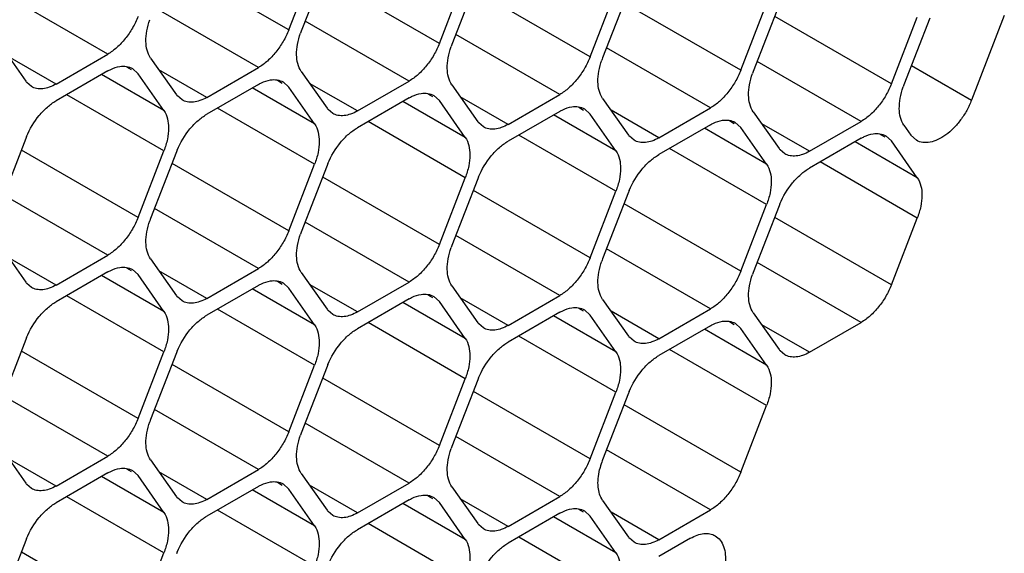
# Model space of a CAD drawing. Header units: inches. Extents: x 0 to 34, y 0 to 22.
# Tile 74 of 124: x 7.83 to 8.129, y 15.329 to 15.491. Entities that reach past the tile are written whole.
import ezdxf

# ---------------------------------------------------------------- set-up
doc = ezdxf.new("R2010")
doc.units = ezdxf.units.IN
doc.header["$LTSCALE"] = 1.87
doc.header["$MEASUREMENT"] = 0
doc.layers.get('0').update_dxf_attribs({"linetype": 'CONTINUOUS'})

msp = doc.modelspace()

# ---------------------------------------------------------------- linework, layer by layer
at = {"color": 7, "linetype": 'CONTINUOUS'}
for p, q in [((7.9119547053, 15.4873952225), (7.8765993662, 15.5078089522)), ((7.9119547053, 15.4873952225), (7.9197963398, 15.5076056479)), ((7.9236176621, 15.5072645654), (7.9157760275, 15.48705414)), ((7.9576721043, 15.4833145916), (7.9223167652, 15.5037283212)), ((7.9576721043, 15.4833145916), (7.9655137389, 15.503525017)), ((7.9693350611, 15.5031839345), (7.9614934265, 15.4829735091)), ((8.0033895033, 15.4792339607), (7.9680341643, 15.4996476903)), ((8.0033895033, 15.4792339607), (8.0112311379, 15.4994443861)), ((8.0150524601, 15.4991033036), (8.0072108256, 15.4788928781)), ((7.8570517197, 15.4800486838), (7.8255203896, 15.4982544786)), ((7.9027691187, 15.4759680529), (7.8712377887, 15.4941738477)), ((8.0491069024, 15.4751533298), (8.0137515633, 15.4955670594)), ((8.0491069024, 15.4751533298), (8.0569485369, 15.4953637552)), ((8.0607698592, 15.4950226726), (8.0529282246, 15.4748122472)), ((7.9484865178, 15.471887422), (7.9169551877, 15.4900932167)), ((8.0948243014, 15.4710726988), (8.0594689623, 15.4914864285)), ((8.0948243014, 15.4710726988), (8.102665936, 15.4912831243)), ((8.1064872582, 15.4909420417), (8.0986456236, 15.4707316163)), ((8.1290812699, 15.4917404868), (8.119128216, 15.4660882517)), ((7.9942039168, 15.467806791), (7.9626725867, 15.4860125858)), ((7.8243412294, 15.4829683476), (7.832182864, 15.4718132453)), ((8.0399213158, 15.4637261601), (8.0083899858, 15.4819319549)), ((7.8413684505, 15.4709933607), (7.82687765, 15.4793601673)), ((7.8413684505, 15.4709933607), (7.8570517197, 15.4800486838)), ((7.8700586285, 15.4788877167), (7.877900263, 15.4677326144)), ((7.8642966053, 15.4752544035), (7.862796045, 15.4761208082)), ((7.8645512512, 15.4756954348), (7.8662373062, 15.4741338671)), ((7.8870858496, 15.4669127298), (7.8725950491, 15.4752795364)), ((7.8870858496, 15.4669127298), (7.9027691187, 15.4759680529)), ((8.0856387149, 15.4596455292), (8.0541073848, 15.477851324)), ((8.1009225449, 15.476599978), (8.119128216, 15.4660882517)), ((7.8570517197, 15.4749537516), (7.8413684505, 15.4658984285)), ((7.8740789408, 15.4629787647), (7.8551953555, 15.4738819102)), ((7.8740789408, 15.4629787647), (7.8662373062, 15.4741338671)), ((7.9157760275, 15.4748070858), (7.9236176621, 15.4636519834)), ((7.8338686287, 15.4702511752), (7.8324498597, 15.4714624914)), ((7.9027691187, 15.4708731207), (7.8870858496, 15.4618177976)), ((7.9197963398, 15.4588981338), (7.9009127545, 15.4698012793)), ((7.9100140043, 15.4711737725), (7.908513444, 15.4720401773)), ((7.9102686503, 15.4716148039), (7.9119547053, 15.4700532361)), ((7.9197963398, 15.4588981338), (7.9119547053, 15.4700532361)), ((7.9328032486, 15.4628320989), (7.9183124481, 15.4711989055)), ((7.9328032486, 15.4628320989), (7.9484865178, 15.471887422)), ((7.9614934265, 15.4707264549), (7.9693350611, 15.4595713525)), ((7.8740789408, 15.4507317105), (7.8445897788, 15.4677583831)), ((7.8795860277, 15.4661705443), (7.8781672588, 15.4673818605)), ((7.9484865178, 15.4667924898), (7.9328032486, 15.4577371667)), ((7.9557314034, 15.4670931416), (7.954230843, 15.4679595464)), ((7.9559860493, 15.467534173), (7.9576721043, 15.4659726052)), ((7.9785206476, 15.458751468), (7.9640298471, 15.4671182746)), ((7.9785206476, 15.458751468), (7.9942039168, 15.467806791)), ((8.0072108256, 15.466645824), (8.0150524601, 15.4554907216)), ((7.9197963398, 15.4466510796), (7.8903071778, 15.4636777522)), ((7.9253034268, 15.4620899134), (7.9238846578, 15.4633012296)), ((7.9655137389, 15.4548175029), (7.9466301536, 15.4657206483)), ((7.9655137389, 15.4548175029), (7.9576721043, 15.4659726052)), ((8.0014488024, 15.4630125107), (7.9999482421, 15.4638789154)), ((8.0017034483, 15.463453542), (8.0033895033, 15.4618919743)), ((8.0242380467, 15.4546708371), (8.0399213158, 15.4637261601)), ((7.9942039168, 15.4627118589), (7.9785206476, 15.4536565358)), ((8.0112311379, 15.450736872), (7.9923475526, 15.4616400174)), ((8.0112311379, 15.450736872), (8.0033895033, 15.4618919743)), ((8.0242380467, 15.4546708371), (8.0097472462, 15.4630376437)), ((8.0529282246, 15.4625651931), (8.0607698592, 15.4514100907)), ((7.9655137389, 15.4425704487), (7.9360245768, 15.4595971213)), ((7.9710208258, 15.4580092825), (7.9696020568, 15.4592205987)), ((8.0399213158, 15.4586312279), (8.0242380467, 15.4495759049)), ((8.0569485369, 15.446656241), (8.0380649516, 15.4575593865)), ((8.0471662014, 15.4589318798), (8.0456656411, 15.4597982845)), ((8.0474208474, 15.4593729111), (8.0491069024, 15.4578113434)), ((8.0569485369, 15.446656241), (8.0491069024, 15.4578113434)), ((8.0699554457, 15.4505902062), (8.0554646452, 15.4589570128)), ((8.0699554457, 15.4505902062), (8.0856387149, 15.4596455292)), ((8.0986456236, 15.4584845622), (8.100757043, 15.4554809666)), ((7.832182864, 15.4544712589), (7.8243412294, 15.4342608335)), ((8.0112311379, 15.4384898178), (7.9817419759, 15.4555164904)), ((8.0167382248, 15.4539286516), (8.0153194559, 15.4551399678)), ((8.0856387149, 15.454550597), (8.0699554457, 15.445495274)), ((8.0928836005, 15.4548512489), (8.0913830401, 15.4557176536)), ((8.0931382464, 15.4552922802), (8.0948243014, 15.4537307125)), ((8.1024458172, 15.453924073), (8.100757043, 15.4554809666)), ((8.0569485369, 15.4344091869), (8.0274593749, 15.4514358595)), ((8.102665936, 15.4425756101), (8.0837823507, 15.4534787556)), ((8.102665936, 15.4425756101), (8.0948243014, 15.4537307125)), ((7.8662373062, 15.4305212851), (7.8308819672, 15.4509350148)), ((7.8662373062, 15.4305212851), (7.8740789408, 15.4507317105)), ((7.877900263, 15.450390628), (7.8700586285, 15.4301802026)), ((8.0624556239, 15.4498480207), (8.0610368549, 15.4510593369)), ((7.9119547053, 15.4264406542), (7.8765993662, 15.4468543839)), ((7.9119547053, 15.4264406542), (7.9197963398, 15.4466510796)), ((7.9236176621, 15.4463099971), (7.9157760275, 15.4260995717)), ((8.102665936, 15.430328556), (8.0731767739, 15.4473552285)), ((7.9576721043, 15.4223600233), (7.9223167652, 15.442773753)), ((7.9576721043, 15.4223600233), (7.9655137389, 15.4425704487)), ((7.9693350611, 15.4422293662), (7.9614934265, 15.4220189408)), ((7.8570517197, 15.4190941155), (7.8255203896, 15.4372999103)), ((8.0033895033, 15.4182793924), (7.9680341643, 15.4386931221)), ((8.0033895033, 15.4182793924), (8.0112311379, 15.4384898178)), ((8.0150524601, 15.4381487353), (8.0072108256, 15.4179383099)), ((8.0491069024, 15.4141987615), (8.0137515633, 15.4346124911)), ((8.0491069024, 15.4141987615), (8.0569485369, 15.4344091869)), ((8.0607698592, 15.4340681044), (8.0529282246, 15.413857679)), ((7.9027691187, 15.4150134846), (7.8712377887, 15.4332192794)), ((8.0948243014, 15.4101181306), (8.0594689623, 15.4305318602)), ((8.0948243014, 15.4101181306), (8.102665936, 15.430328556)), ((7.9484865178, 15.4109328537), (7.9169551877, 15.4291386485)), ((7.9942039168, 15.4068522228), (7.9626725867, 15.4250580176)), ((7.8243412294, 15.4220137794), (7.832182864, 15.410858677)), ((7.8413684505, 15.4100387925), (7.82687765, 15.4184055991)), ((7.8413684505, 15.4100387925), (7.8570517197, 15.4190941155)), ((8.0399213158, 15.4027715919), (8.0083899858, 15.4209773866)), ((7.8700586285, 15.4179331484), (7.877900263, 15.4067780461)), ((8.0856387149, 15.3986909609), (8.0541073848, 15.4168967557)), ((7.8570517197, 15.4139991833), (7.8413684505, 15.4049438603)), ((7.8740789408, 15.4020241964), (7.8551953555, 15.4129273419)), ((7.8642966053, 15.4142998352), (7.862796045, 15.4151662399)), ((7.8645512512, 15.4147408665), (7.8662373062, 15.4131792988)), ((7.8740789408, 15.4020241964), (7.8662373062, 15.4131792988)), ((7.8870858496, 15.4059581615), (7.8725950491, 15.4143249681)), ((7.8870858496, 15.4059581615), (7.9027691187, 15.4150134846)), ((7.9157760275, 15.4138525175), (7.9236176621, 15.4026974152)), ((7.8338686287, 15.409296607), (7.8324498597, 15.4105079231)), ((7.9027691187, 15.4099185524), (7.8870858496, 15.4008632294)), ((7.9100140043, 15.4102192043), (7.908513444, 15.411085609)), ((7.9102686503, 15.4106602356), (7.9119547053, 15.4090986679)), ((7.9328032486, 15.4018775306), (7.9183124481, 15.4102443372)), ((7.9328032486, 15.4018775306), (7.9484865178, 15.4109328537)), ((7.9614934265, 15.4097718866), (7.9693350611, 15.3986167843)), ((7.8740789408, 15.3897771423), (7.8445897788, 15.4068038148)), ((7.8795860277, 15.4052159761), (7.8781672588, 15.4064272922)), ((7.9197963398, 15.3979435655), (7.9009127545, 15.408846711)), ((7.9197963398, 15.3979435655), (7.9119547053, 15.4090986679)), ((7.9557314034, 15.4061385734), (7.954230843, 15.4070049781)), ((7.9559860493, 15.4065796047), (7.9576721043, 15.405018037)), ((7.9785206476, 15.3977968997), (7.9942039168, 15.4068522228)), ((7.9484865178, 15.4058379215), (7.9328032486, 15.3967825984)), ((7.9655137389, 15.3938629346), (7.9466301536, 15.4047660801)), ((7.9655137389, 15.3938629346), (7.9576721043, 15.405018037)), ((7.9785206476, 15.3977968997), (7.9640298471, 15.4061637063)), ((8.0072108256, 15.4056912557), (8.0150524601, 15.3945361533)), ((7.9197963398, 15.3856965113), (7.8903071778, 15.4027231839)), ((7.9253034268, 15.4011353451), (7.9238846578, 15.4023466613)), ((7.9942039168, 15.4017572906), (7.9785206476, 15.3927019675)), ((8.0112311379, 15.3897823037), (7.9923475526, 15.4006854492)), ((8.0014488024, 15.4020579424), (7.9999482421, 15.4029243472)), ((8.0017034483, 15.4024989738), (8.0033895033, 15.400937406)), ((8.0112311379, 15.3897823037), (8.0033895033, 15.400937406)), ((8.0242380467, 15.3937162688), (8.0097472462, 15.4020830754)), ((8.0242380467, 15.3937162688), (8.0399213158, 15.4027715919)), ((8.0529282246, 15.4016106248), (8.0607698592, 15.3904555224)), ((7.9655137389, 15.3816158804), (7.9360245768, 15.398642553)), ((7.9710208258, 15.3970547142), (7.9696020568, 15.3982660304)), ((8.0399213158, 15.3976766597), (8.0242380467, 15.3886213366)), ((8.0471662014, 15.3979773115), (8.0456656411, 15.3988437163)), ((8.0474208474, 15.3984183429), (8.0491069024, 15.3968567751)), ((8.0699554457, 15.3896356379), (8.0554646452, 15.3980024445)), ((8.0699554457, 15.3896356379), (8.0856387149, 15.3986909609)), ((8.0112311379, 15.3775352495), (7.9817419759, 15.3945619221)), ((8.0569485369, 15.3857016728), (8.0380649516, 15.3966048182)), ((8.0569485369, 15.3857016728), (8.0491069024, 15.3968567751)), ((7.832182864, 15.3935166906), (7.8243412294, 15.3733062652)), ((8.0167382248, 15.3929740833), (8.0153194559, 15.3941853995)), ((7.8662373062, 15.3695667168), (7.8308819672, 15.3899804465)), ((7.8662373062, 15.3695667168), (7.8740789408, 15.3897771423)), ((7.877900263, 15.3894360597), (7.8700586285, 15.3692256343)), ((8.0569485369, 15.3734546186), (8.0274593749, 15.3904812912)), ((8.0624556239, 15.3888934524), (8.0610368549, 15.3901047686)), ((7.9119547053, 15.3654860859), (7.8765993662, 15.3858998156)), ((7.9119547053, 15.3654860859), (7.9197963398, 15.3856965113)), ((7.9236176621, 15.3853554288), (7.9157760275, 15.3651450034)), ((7.9576721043, 15.361405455), (7.9223167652, 15.3818191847)), ((7.9576721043, 15.361405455), (7.9655137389, 15.3816158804)), ((7.9693350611, 15.3812747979), (7.9614934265, 15.3610643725)), ((8.0033895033, 15.3573248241), (7.9680341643, 15.3777385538)), ((8.0033895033, 15.3573248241), (8.0112311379, 15.3775352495)), ((8.0150524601, 15.377194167), (8.0072108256, 15.3569837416)), ((7.8570517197, 15.3581395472), (7.8255203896, 15.376345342)), ((8.0491069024, 15.3532441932), (8.0137515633, 15.3736579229)), ((7.9027691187, 15.3540589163), (7.8712377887, 15.3722647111)), ((8.0491069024, 15.3532441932), (8.0569485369, 15.3734546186)), ((7.9484865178, 15.3499782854), (7.9169551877, 15.3681840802)), ((7.9942039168, 15.3458976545), (7.9626725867, 15.3641034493)), ((7.8243412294, 15.3610592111), (7.832182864, 15.3499041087)), ((8.0399213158, 15.3418170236), (8.0083899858, 15.3600228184)), ((7.8413684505, 15.3490842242), (7.82687765, 15.3574510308)), ((7.8413684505, 15.3490842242), (7.8570517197, 15.3581395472)), ((7.8700586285, 15.3569785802), (7.877900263, 15.3458234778)), ((7.8570517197, 15.353044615), (7.8413684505, 15.343989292)), ((7.8642966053, 15.3533452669), (7.862796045, 15.3542116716)), ((7.8645512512, 15.3537862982), (7.8662373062, 15.3522247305)), ((7.8870858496, 15.3450035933), (7.8725950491, 15.3533703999)), ((7.8870858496, 15.3450035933), (7.9027691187, 15.3540589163)), ((7.9157760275, 15.3528979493), (7.9236176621, 15.3417428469)), ((7.8740789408, 15.3410696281), (7.8551953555, 15.3519727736)), ((7.8740789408, 15.3410696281), (7.8662373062, 15.3522247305)), ((7.9100140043, 15.349264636), (7.908513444, 15.3501310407)), ((7.9102686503, 15.3497056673), (7.9119547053, 15.3481440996)), ((7.9328032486, 15.3409229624), (7.9484865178, 15.3499782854)), ((7.8338686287, 15.3483420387), (7.8324498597, 15.3495533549)), ((7.9027691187, 15.3489639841), (7.8870858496, 15.3399086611)), ((7.9197963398, 15.3369889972), (7.9009127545, 15.3478921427)), ((7.9197963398, 15.3369889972), (7.9119547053, 15.3481440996)), ((7.9328032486, 15.3409229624), (7.9183124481, 15.349289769)), ((7.9614934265, 15.3488173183), (7.9693350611, 15.337662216)), ((7.8740789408, 15.328822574), (7.8445897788, 15.3458492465)), ((7.8795860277, 15.3442614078), (7.8781672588, 15.345472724)), ((7.9484865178, 15.3448833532), (7.9328032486, 15.3358280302)), ((7.9655137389, 15.3329083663), (7.9466301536, 15.3438115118)), ((7.9557314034, 15.3451840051), (7.954230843, 15.3460504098)), ((7.9559860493, 15.3456250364), (7.9576721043, 15.3440634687)), ((7.9655137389, 15.3329083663), (7.9576721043, 15.3440634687)), ((7.9785206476, 15.3368423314), (7.9640298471, 15.345209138)), ((7.9785206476, 15.3368423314), (7.9942039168, 15.3458976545)), ((8.0072108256, 15.3447366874), (8.0150524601, 15.3335815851)), ((7.9197963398, 15.3247419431), (7.8903071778, 15.3417686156)), ((7.9253034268, 15.3401807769), (7.9238846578, 15.341392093)), ((7.9942039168, 15.3408027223), (7.9785206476, 15.3317473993)), ((8.0014488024, 15.3411033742), (7.9999482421, 15.3419697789)), ((8.0017034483, 15.3415444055), (8.0033895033, 15.3399828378)), ((8.0242380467, 15.3327617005), (8.0097472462, 15.3411285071)), ((8.0242380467, 15.3327617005), (8.0399213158, 15.3418170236)), ((8.0112311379, 15.3288277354), (7.9923475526, 15.3397308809)), ((8.0112311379, 15.3288277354), (8.0033895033, 15.3399828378)), ((7.9655137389, 15.3206613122), (7.9360245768, 15.3376879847)), ((7.9710208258, 15.336100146), (7.9696020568, 15.3373114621)), ((7.832182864, 15.3325621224), (7.8243412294, 15.312351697)), ((8.0112311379, 15.3165806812), (7.9817419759, 15.3336073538)), ((8.0167382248, 15.332019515), (8.0153194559, 15.3332308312)), ((8.0338749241, 15.3332309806), (8.0242380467, 15.3276667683)), ((7.8662373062, 15.3086121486), (7.8308819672, 15.3290258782)), ((7.8662373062, 15.3086121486), (7.8740789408, 15.328822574))]:
    msp.add_line(p, q, dxfattribs=at)
for centre, radius, start, end in [((7.9377764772, 15.4785172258), 0.023598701, 158.7920724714, 160.4284236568), ((7.9834938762, 15.4744365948), 0.023598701, 158.7920724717, 160.4284236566), ((8.0292112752, 15.4703559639), 0.023598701, 158.7920724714, 160.4284236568), ((8.0749286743, 15.466275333), 0.023598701, 158.7920724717, 160.4284236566), ((7.8369051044, 15.4751308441), 0.0057711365, 215.0898687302, 219.4673072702), ((8.1206460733, 15.4621947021), 0.023598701, 158.792072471, 160.4284236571), ((7.8826225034, 15.4710502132), 0.0057711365, 215.0898687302, 219.4673072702), ((7.9283399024, 15.4669695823), 0.0057711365, 215.0898687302, 219.4673072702), ((7.9740573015, 15.4628889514), 0.0057711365, 215.0898687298, 219.4673072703), ((7.8547004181, 15.4457325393), 0.0241537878, 157.296894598, 158.789525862), ((8.0197747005, 15.4588083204), 0.0057711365, 215.0898687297, 219.4673072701), ((8.0654920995, 15.4547276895), 0.0057711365, 215.0898687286, 219.4673072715), ((7.9004178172, 15.4416519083), 0.0241537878, 157.296894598, 158.789525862), ((7.9461352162, 15.4375712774), 0.0241537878, 157.2968945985, 158.7895258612), ((7.9918526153, 15.4334906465), 0.0241537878, 157.2968945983, 158.7895258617), ((8.0375700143, 15.4294100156), 0.0241537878, 157.2968945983, 158.7895258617), ((8.0832874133, 15.4253293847), 0.0241537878, 157.2968945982, 158.7895258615), ((7.8920590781, 15.4216432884), 0.023598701, 158.7920724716, 160.4284236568), ((7.9377764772, 15.4175626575), 0.023598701, 158.7920724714, 160.4284236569), ((7.9834938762, 15.4134820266), 0.023598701, 158.7920724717, 160.4284236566), ((8.0292112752, 15.4094013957), 0.023598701, 158.7920724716, 160.4284236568), ((8.0749286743, 15.4053207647), 0.023598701, 158.7920724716, 160.4284236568), ((7.8369051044, 15.4141762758), 0.0057711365, 215.089868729, 219.4673072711), ((7.8826225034, 15.4100956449), 0.0057711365, 215.0898687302, 219.4673072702), ((7.9283399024, 15.406015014), 0.0057711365, 215.0898687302, 219.4673072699), ((7.9740573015, 15.4019343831), 0.0057711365, 215.0898687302, 219.4673072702), ((8.0197747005, 15.3978537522), 0.0057711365, 215.0898687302, 219.4673072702), ((7.8547004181, 15.384777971), 0.0241537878, 157.2968945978, 158.7895258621), ((7.9004178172, 15.3806973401), 0.0241537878, 157.2968945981, 158.789525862), ((8.0654920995, 15.3937731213), 0.0057711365, 215.0898687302, 219.4673072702), ((7.9461352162, 15.3766167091), 0.0241537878, 157.2968945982, 158.7895258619), ((7.9918526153, 15.3725360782), 0.0241537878, 157.2968945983, 158.7895258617), ((8.0375700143, 15.3684554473), 0.0241537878, 157.2968945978, 158.7895258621), ((7.8920590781, 15.3606887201), 0.023598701, 158.7920724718, 160.4284236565), ((7.9377764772, 15.3566080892), 0.023598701, 158.7920724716, 160.4284236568), ((7.9834938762, 15.3525274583), 0.023598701, 158.7920724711, 160.4284236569), ((8.0278707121, 15.3488914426), 0.022186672, 160.3505878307, 166.5072220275), ((8.0292112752, 15.3484468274), 0.023598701, 158.7920724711, 160.4284236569), ((7.8369051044, 15.3532217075), 0.0057711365, 215.089868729, 219.4673072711), ((7.8826225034, 15.3491410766), 0.0057711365, 215.089868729, 219.4673072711), ((7.9283399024, 15.3450604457), 0.0057711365, 215.0898687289, 219.4673072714), ((7.9740573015, 15.3409798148), 0.0057711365, 215.0898687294, 219.4673072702), ((7.8547004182, 15.3238234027), 0.0241537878, 157.2968945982, 158.7895258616), ((8.0197747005, 15.3368991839), 0.0057711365, 215.0898687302, 219.4673072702), ((7.9004178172, 15.3197427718), 0.0241537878, 157.2968945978, 158.7895258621)]:
    msp.add_arc(centre, radius, start, end, dxfattribs=at)
for points, knots in [([(7.8662373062, 15.4914758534), (7.8657680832, 15.490266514), (7.8646342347, 15.4879186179), (7.862469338, 15.4847347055), (7.8599480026, 15.4820461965), (7.8580321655, 15.4806147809), (7.8570517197, 15.4800486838)], [0, 0, 0, 0, 0.2610993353, 0.522460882, 0.7721201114, 1, 1, 1, 1]), ([(7.8700586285, 15.4788877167), (7.8690584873, 15.4803104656), (7.8684463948, 15.4832697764), (7.868834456, 15.487217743), (7.8694310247, 15.4893981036), (7.8698238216, 15.4905030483)], [0, 0, 0, 0, 0.4368183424, 0.7054520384, 1, 1, 1, 1]), ([(7.9119547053, 15.4873952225), (7.9114854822, 15.4861858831), (7.9103516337, 15.483837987), (7.908186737, 15.4806540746), (7.9056654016, 15.4779655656), (7.9037495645, 15.47653415), (7.9027691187, 15.4759680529)], [0, 0, 0, 0, 0.2610993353, 0.522460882, 0.7721201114, 1, 1, 1, 1]), ([(7.9157760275, 15.4748070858), (7.9147758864, 15.4762298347), (7.9141637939, 15.4791891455), (7.914551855, 15.4831371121), (7.9151484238, 15.4853174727), (7.9155412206, 15.4864224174)], [0, 0, 0, 0, 0.4368183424, 0.7054520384, 1, 1, 1, 1]), ([(7.9576721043, 15.4833145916), (7.9572028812, 15.4821052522), (7.9560690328, 15.479757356), (7.9539041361, 15.4765734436), (7.9513828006, 15.4738849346), (7.9494669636, 15.4724535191), (7.9484865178, 15.471887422)], [0, 0, 0, 0, 0.2610993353, 0.522460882, 0.7721201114, 1, 1, 1, 1]), ([(7.9614934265, 15.4707264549), (7.9604932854, 15.4721492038), (7.9598811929, 15.4751085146), (7.960269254, 15.4790564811), (7.9608658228, 15.4812368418), (7.9612586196, 15.4823417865)], [0, 0, 0, 0, 0.4368183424, 0.7054520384, 1, 1, 1, 1]), ([(8.0033895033, 15.4792339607), (8.0029202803, 15.4780246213), (8.0017864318, 15.4756767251), (7.9996215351, 15.4724928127), (7.9971001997, 15.4698043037), (7.9951843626, 15.4683728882), (7.9942039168, 15.467806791)], [0, 0, 0, 0, 0.2610993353, 0.522460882, 0.7721201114, 1, 1, 1, 1]), ([(8.0072108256, 15.466645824), (8.0062106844, 15.4680685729), (8.0055985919, 15.4710278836), (8.0059866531, 15.4749758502), (8.0065832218, 15.4771562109), (8.0069760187, 15.4782611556)], [0, 0, 0, 0, 0.4368183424, 0.7054520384, 1, 1, 1, 1]), ([(7.8570517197, 15.4749537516), (7.8573523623, 15.4751273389), (7.8584964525, 15.4757317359), (7.8597434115, 15.4761618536), (7.8606793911, 15.4763097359)], [0, 0, 0, 0, 0.2681277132, 1, 1, 1, 1]), ([(7.8606793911, 15.4763097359), (7.8613612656, 15.4764174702), (7.862711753, 15.4764542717), (7.8640010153, 15.4760147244), (7.8645515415, 15.4756959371)], [0, 0, 0, 0, 0.5204180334, 1, 1, 1, 1]), ([(8.0491069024, 15.4751533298), (8.0486376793, 15.4739439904), (8.0475038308, 15.4715960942), (8.0453389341, 15.4684121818), (8.0428175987, 15.4657236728), (8.0409017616, 15.4642922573), (8.0399213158, 15.4637261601)], [0, 0, 0, 0, 0.2610993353, 0.522460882, 0.7721201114, 1, 1, 1, 1]), ([(7.9027691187, 15.4708731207), (7.9030697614, 15.471046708), (7.9042138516, 15.471651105), (7.9054608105, 15.4720812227), (7.9063967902, 15.472229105)], [0, 0, 0, 0, 0.2681277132, 1, 1, 1, 1]), ([(7.9063967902, 15.472229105), (7.9070786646, 15.4723368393), (7.9084291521, 15.4723736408), (7.9097184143, 15.4719340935), (7.9102689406, 15.4716153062)], [0, 0, 0, 0, 0.5204180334, 1, 1, 1, 1]), ([(8.0529282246, 15.4625651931), (8.0519280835, 15.4639879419), (8.051315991, 15.4669472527), (8.0517040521, 15.4708952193), (8.0523006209, 15.4730755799), (8.0526934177, 15.4741805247)], [0, 0, 0, 0, 0.4368183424, 0.7054520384, 1, 1, 1, 1]), ([(7.8413684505, 15.4709933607), (7.8407110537, 15.470613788), (7.8394012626, 15.4699924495), (7.8373897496, 15.4695038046), (7.835500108, 15.4695507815), (7.8343632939, 15.4699647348), (7.8338686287, 15.4702511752)], [0, 0, 0, 0, 0.2893482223, 0.5490113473, 0.7821190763, 1, 1, 1, 1]), ([(8.0948243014, 15.4710726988), (8.0943550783, 15.4698633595), (8.0932212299, 15.4675154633), (8.0910563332, 15.4643315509), (8.0885349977, 15.4616430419), (8.0866191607, 15.4602116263), (8.0856387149, 15.4596455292)], [0, 0, 0, 0, 0.2610993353, 0.522460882, 0.7721201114, 1, 1, 1, 1]), ([(8.0986456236, 15.4584845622), (8.0976454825, 15.459907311), (8.09703339, 15.4628666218), (8.0974214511, 15.4668145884), (8.0980180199, 15.468994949), (8.0984108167, 15.4700998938)], [0, 0, 0, 0, 0.4368183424, 0.7054520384, 1, 1, 1, 1]), ([(7.8870858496, 15.4669127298), (7.8864284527, 15.4665331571), (7.8851186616, 15.4659118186), (7.8831071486, 15.4654231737), (7.881217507, 15.4654701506), (7.8800806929, 15.4658841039), (7.8795860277, 15.4661705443)], [0, 0, 0, 0, 0.2893482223, 0.5490113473, 0.7821190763, 1, 1, 1, 1]), ([(7.9484865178, 15.4667924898), (7.9487871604, 15.4669660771), (7.9499312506, 15.4675704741), (7.9511782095, 15.4680005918), (7.9521141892, 15.4681484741)], [0, 0, 0, 0, 0.2681277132, 1, 1, 1, 1]), ([(7.9521141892, 15.4681484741), (7.9527960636, 15.4682562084), (7.9541465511, 15.4682930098), (7.9554358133, 15.4678534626), (7.9559863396, 15.4675346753)], [0, 0, 0, 0, 0.5204180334, 1, 1, 1, 1]), ([(7.8324181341, 15.4550548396), (7.8333768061, 15.45734674), (7.8352972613, 15.4605558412), (7.8385924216, 15.4639972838), (7.8404302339, 15.465356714), (7.8413684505, 15.4658984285)], [0, 0, 0, 0, 0.5227410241, 0.7720403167, 1, 1, 1, 1]), ([(7.9942039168, 15.4627118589), (7.9945045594, 15.4628854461), (7.9956486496, 15.4634898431), (7.9968956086, 15.4639199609), (7.9978315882, 15.4640678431)], [0, 0, 0, 0, 0.2681277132, 1, 1, 1, 1]), ([(7.9978315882, 15.4640678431), (7.9985134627, 15.4641755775), (7.9998639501, 15.4642123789), (8.0011532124, 15.4637728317), (8.0017037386, 15.4634540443)], [0, 0, 0, 0, 0.5204180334, 1, 1, 1, 1]), ([(8.119128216, 15.4660882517), (8.1187186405, 15.4650326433), (8.1177446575, 15.4629681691), (8.1159185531, 15.4601115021), (8.1137847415, 15.4575986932), (8.1114576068, 15.4555558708), (8.1090467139, 15.4540828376), (8.1066591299, 15.4532536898), (8.1043929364, 15.4531326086), (8.1030229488, 15.4535849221), (8.1024435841, 15.4539202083)], [0, 0, 0, 0, 0.1491781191, 0.2997007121, 0.4454979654, 0.5820667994, 0.7060083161, 0.8155121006, 0.9118081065, 1, 1, 1, 1]), ([(7.8740789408, 15.4629787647), (7.8751313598, 15.4614816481), (7.8757228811, 15.4583322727), (7.875216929, 15.454178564), (7.8745271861, 15.4518869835), (7.8740789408, 15.4507317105)], [0, 0, 0, 0, 0.4354565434, 0.7051324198, 1, 1, 1, 1]), ([(7.8781355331, 15.4509742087), (7.8790942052, 15.4532661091), (7.8810146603, 15.4564752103), (7.8843098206, 15.4599166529), (7.886147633, 15.4612760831), (7.8870858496, 15.4618177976)], [0, 0, 0, 0, 0.5227410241, 0.7720403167, 1, 1, 1, 1]), ([(7.9328032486, 15.4628320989), (7.9321458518, 15.4624525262), (7.9308360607, 15.4618311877), (7.9288245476, 15.4613425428), (7.926934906, 15.4613895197), (7.925798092, 15.4618034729), (7.9253034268, 15.4620899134)], [0, 0, 0, 0, 0.2893482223, 0.5490113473, 0.7821190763, 1, 1, 1, 1]), ([(7.9197963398, 15.4588981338), (7.9208487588, 15.4574010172), (7.9214402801, 15.4542516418), (7.920934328, 15.4500979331), (7.9202445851, 15.4478063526), (7.9197963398, 15.4466510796)], [0, 0, 0, 0, 0.4354565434, 0.7051324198, 1, 1, 1, 1]), ([(7.9238529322, 15.4468935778), (7.9248116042, 15.4491854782), (7.9267320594, 15.4523945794), (7.9300272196, 15.455836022), (7.931865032, 15.4571954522), (7.9328032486, 15.4577371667)], [0, 0, 0, 0, 0.5227410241, 0.7720403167, 1, 1, 1, 1]), ([(7.9785206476, 15.458751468), (7.9778632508, 15.4583718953), (7.9765534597, 15.4577505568), (7.9745419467, 15.4572619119), (7.9726523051, 15.4573088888), (7.971515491, 15.457722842), (7.9710208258, 15.4580092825)], [0, 0, 0, 0, 0.2893482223, 0.5490113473, 0.7821190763, 1, 1, 1, 1]), ([(8.0399213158, 15.4586312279), (8.0402219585, 15.4588048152), (8.0413660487, 15.4594092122), (8.0426130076, 15.4598393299), (8.0435489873, 15.4599872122)], [0, 0, 0, 0, 0.2681277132, 1, 1, 1, 1]), ([(8.0435489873, 15.4599872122), (8.0442308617, 15.4600949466), (8.0455813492, 15.460131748), (8.0468706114, 15.4596922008), (8.0474211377, 15.4593734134)], [0, 0, 0, 0, 0.5204180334, 1, 1, 1, 1]), ([(7.9655137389, 15.4548175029), (7.9665661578, 15.4533203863), (7.9671576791, 15.4501710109), (7.966651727, 15.4460173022), (7.9659619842, 15.4437257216), (7.9655137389, 15.4425704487)], [0, 0, 0, 0, 0.4354565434, 0.7051324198, 1, 1, 1, 1]), ([(8.0242380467, 15.4546708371), (8.0235806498, 15.4542912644), (8.0222708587, 15.4536699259), (8.0202593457, 15.453181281), (8.0183697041, 15.4532282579), (8.01723289, 15.4536422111), (8.0167382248, 15.4539286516)], [0, 0, 0, 0, 0.2893482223, 0.5490113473, 0.7821190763, 1, 1, 1, 1]), ([(8.0856387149, 15.454550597), (8.0859393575, 15.4547241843), (8.0870834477, 15.4553285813), (8.0883304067, 15.455758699), (8.0892663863, 15.4559065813)], [0, 0, 0, 0, 0.2681277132, 1, 1, 1, 1]), ([(8.0892663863, 15.4559065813), (8.0899482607, 15.4560143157), (8.0912987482, 15.4560511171), (8.0925880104, 15.4556115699), (8.0931385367, 15.4552927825)], [0, 0, 0, 0, 0.5204180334, 1, 1, 1, 1]), ([(7.9695703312, 15.4428129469), (7.9705290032, 15.4451048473), (7.9724494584, 15.4483139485), (7.9757446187, 15.4517553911), (7.977582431, 15.4531148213), (7.9785206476, 15.4536565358)], [0, 0, 0, 0, 0.5227410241, 0.7720403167, 1, 1, 1, 1]), ([(8.0112311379, 15.450736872), (8.0122835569, 15.4492397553), (8.0128750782, 15.44609038), (8.0123691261, 15.4419366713), (8.0116793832, 15.4396450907), (8.0112311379, 15.4384898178)], [0, 0, 0, 0, 0.4354565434, 0.7051324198, 1, 1, 1, 1]), ([(8.0152877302, 15.438732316), (8.0162464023, 15.4410242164), (8.0181668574, 15.4442333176), (8.0214620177, 15.4476747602), (8.0232998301, 15.4490341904), (8.0242380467, 15.4495759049)], [0, 0, 0, 0, 0.5227410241, 0.7720403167, 1, 1, 1, 1]), ([(8.0699554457, 15.4505902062), (8.0692980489, 15.4502106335), (8.0679882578, 15.449589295), (8.0659767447, 15.4491006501), (8.0640871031, 15.449147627), (8.0629502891, 15.4495615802), (8.0624556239, 15.4498480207)], [0, 0, 0, 0, 0.2893482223, 0.5490113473, 0.7821190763, 1, 1, 1, 1]), ([(8.0569485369, 15.446656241), (8.0580009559, 15.4451591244), (8.0585924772, 15.4420097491), (8.0580865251, 15.4378560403), (8.0573967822, 15.4355644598), (8.0569485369, 15.4344091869)], [0, 0, 0, 0, 0.4354565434, 0.7051324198, 1, 1, 1, 1]), ([(8.0610051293, 15.4346516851), (8.0619638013, 15.4369435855), (8.0638842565, 15.4401526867), (8.0671794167, 15.4435941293), (8.0690172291, 15.4449535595), (8.0699554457, 15.445495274)], [0, 0, 0, 0, 0.5227410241, 0.7720403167, 1, 1, 1, 1]), ([(8.102665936, 15.4425756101), (8.1037183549, 15.4410784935), (8.1043098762, 15.4379291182), (8.1038039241, 15.4337754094), (8.1031141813, 15.4314838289), (8.102665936, 15.430328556)], [0, 0, 0, 0, 0.4354565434, 0.7051324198, 1, 1, 1, 1]), ([(7.8662373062, 15.4305212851), (7.8657680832, 15.4293119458), (7.8646342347, 15.4269640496), (7.862469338, 15.4237801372), (7.8599480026, 15.4210916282), (7.8580321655, 15.4196602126), (7.8570517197, 15.4190941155)], [0, 0, 0, 0, 0.2610993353, 0.522460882, 0.7721201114, 1, 1, 1, 1]), ([(7.8700586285, 15.4179331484), (7.8690584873, 15.4193558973), (7.8684463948, 15.4223152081), (7.868834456, 15.4262631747), (7.8694310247, 15.4284435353), (7.8698238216, 15.4295484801)], [0, 0, 0, 0, 0.4368183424, 0.7054520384, 1, 1, 1, 1]), ([(7.9119547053, 15.4264406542), (7.9114854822, 15.4252313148), (7.9103516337, 15.4228834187), (7.908186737, 15.4196995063), (7.9056654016, 15.4170109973), (7.9037495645, 15.4155795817), (7.9027691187, 15.4150134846)], [0, 0, 0, 0, 0.2610993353, 0.522460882, 0.7721201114, 1, 1, 1, 1]), ([(7.9157760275, 15.4138525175), (7.9147758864, 15.4152752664), (7.9141637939, 15.4182345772), (7.914551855, 15.4221825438), (7.9151484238, 15.4243629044), (7.9155412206, 15.4254678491)], [0, 0, 0, 0, 0.4368183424, 0.7054520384, 1, 1, 1, 1]), ([(7.9576721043, 15.4223600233), (7.9572028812, 15.4211506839), (7.9560690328, 15.4188027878), (7.9539041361, 15.4156188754), (7.9513828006, 15.4129303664), (7.9494669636, 15.4114989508), (7.9484865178, 15.4109328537)], [0, 0, 0, 0, 0.2610993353, 0.522460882, 0.7721201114, 1, 1, 1, 1]), ([(7.9614934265, 15.4097718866), (7.9604932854, 15.4111946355), (7.9598811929, 15.4141539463), (7.960269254, 15.4181019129), (7.9608658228, 15.4202822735), (7.9612586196, 15.4213872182)], [0, 0, 0, 0, 0.4368183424, 0.7054520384, 1, 1, 1, 1]), ([(7.8606793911, 15.4153551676), (7.8613612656, 15.4154629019), (7.862711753, 15.4154997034), (7.8640010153, 15.4150601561), (7.8645515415, 15.4147413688)], [0, 0, 0, 0, 0.5204180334, 1, 1, 1, 1]), ([(8.0033895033, 15.4182793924), (8.0029202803, 15.417070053), (8.0017864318, 15.4147221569), (7.9996215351, 15.4115382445), (7.9971001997, 15.4088497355), (7.9951843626, 15.4074183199), (7.9942039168, 15.4068522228)], [0, 0, 0, 0, 0.2610993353, 0.522460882, 0.7721201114, 1, 1, 1, 1]), ([(8.0072108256, 15.4056912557), (8.0062106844, 15.4071140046), (8.0055985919, 15.4100733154), (8.0059866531, 15.414021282), (8.0065832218, 15.4162016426), (8.0069760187, 15.4173065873)], [0, 0, 0, 0, 0.4368183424, 0.7054520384, 1, 1, 1, 1]), ([(7.8570517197, 15.4139991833), (7.8573523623, 15.4141727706), (7.8584964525, 15.4147771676), (7.8597434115, 15.4152072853), (7.8606793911, 15.4153551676)], [0, 0, 0, 0, 0.2681277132, 1, 1, 1, 1]), ([(8.0491069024, 15.4141987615), (8.0486376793, 15.4129894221), (8.0475038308, 15.4106415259), (8.0453389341, 15.4074576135), (8.0428175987, 15.4047691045), (8.0409017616, 15.403337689), (8.0399213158, 15.4027715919)], [0, 0, 0, 0, 0.2610993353, 0.522460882, 0.7721201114, 1, 1, 1, 1]), ([(8.0529282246, 15.4016106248), (8.0519280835, 15.4030333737), (8.051315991, 15.4059926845), (8.0517040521, 15.4099406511), (8.0523006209, 15.4121210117), (8.0526934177, 15.4132259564)], [0, 0, 0, 0, 0.4368183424, 0.7054520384, 1, 1, 1, 1]), ([(7.8413684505, 15.4100387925), (7.8407110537, 15.4096592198), (7.8394012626, 15.4090378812), (7.8373897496, 15.4085492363), (7.835500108, 15.4085962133), (7.8343632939, 15.4090101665), (7.8338686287, 15.409296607)], [0, 0, 0, 0, 0.2893482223, 0.5490113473, 0.7821190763, 1, 1, 1, 1]), ([(7.9027691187, 15.4099185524), (7.9030697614, 15.4100921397), (7.9042138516, 15.4106965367), (7.9054608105, 15.4111266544), (7.9063967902, 15.4112745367)], [0, 0, 0, 0, 0.2681277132, 1, 1, 1, 1]), ([(7.9063967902, 15.4112745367), (7.9070786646, 15.411382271), (7.9084291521, 15.4114190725), (7.9097184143, 15.4109795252), (7.9102689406, 15.4106607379)], [0, 0, 0, 0, 0.5204180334, 1, 1, 1, 1]), ([(8.0948243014, 15.4101181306), (8.0943550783, 15.4089087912), (8.0932212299, 15.406560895), (8.0910563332, 15.4033769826), (8.0885349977, 15.4006884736), (8.0866191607, 15.3992570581), (8.0856387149, 15.3986909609)], [0, 0, 0, 0, 0.2610993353, 0.522460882, 0.7721201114, 1, 1, 1, 1]), ([(7.9484865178, 15.4058379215), (7.9487871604, 15.4060115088), (7.9499312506, 15.4066159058), (7.9511782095, 15.4070460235), (7.9521141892, 15.4071939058)], [0, 0, 0, 0, 0.2681277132, 1, 1, 1, 1]), ([(7.9521141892, 15.4071939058), (7.9527960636, 15.4073016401), (7.9541465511, 15.4073384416), (7.9554358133, 15.4068988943), (7.9559863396, 15.406580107)], [0, 0, 0, 0, 0.5204180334, 1, 1, 1, 1]), ([(7.8324181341, 15.3941002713), (7.8333768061, 15.3963921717), (7.8352972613, 15.3996012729), (7.8385924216, 15.4030427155), (7.8404302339, 15.4044021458), (7.8413684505, 15.4049438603)], [0, 0, 0, 0, 0.5227410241, 0.7720403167, 1, 1, 1, 1]), ([(7.8870858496, 15.4059581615), (7.8864284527, 15.4055785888), (7.8851186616, 15.4049572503), (7.8831071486, 15.4044686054), (7.881217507, 15.4045155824), (7.8800806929, 15.4049295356), (7.8795860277, 15.4052159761)], [0, 0, 0, 0, 0.2893482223, 0.5490113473, 0.7821190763, 1, 1, 1, 1]), ([(7.8740789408, 15.4020241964), (7.8751313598, 15.4005270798), (7.8757228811, 15.3973777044), (7.875216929, 15.3932239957), (7.8745271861, 15.3909324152), (7.8740789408, 15.3897771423)], [0, 0, 0, 0, 0.4354565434, 0.7051324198, 1, 1, 1, 1]), ([(7.8781355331, 15.3900196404), (7.8790942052, 15.3923115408), (7.8810146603, 15.395520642), (7.8843098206, 15.3989620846), (7.886147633, 15.4003215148), (7.8870858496, 15.4008632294)], [0, 0, 0, 0, 0.5227410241, 0.7720403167, 1, 1, 1, 1]), ([(7.9328032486, 15.4018775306), (7.9321458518, 15.4014979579), (7.9308360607, 15.4008766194), (7.9288245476, 15.4003879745), (7.926934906, 15.4004349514), (7.925798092, 15.4008489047), (7.9253034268, 15.4011353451)], [0, 0, 0, 0, 0.2893482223, 0.5490113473, 0.7821190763, 1, 1, 1, 1]), ([(7.9942039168, 15.4017572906), (7.9945045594, 15.4019308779), (7.9956486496, 15.4025352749), (7.9968956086, 15.4029653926), (7.9978315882, 15.4031132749)], [0, 0, 0, 0, 0.2681277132, 1, 1, 1, 1]), ([(7.9978315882, 15.4031132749), (7.9985134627, 15.4032210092), (7.9998639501, 15.4032578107), (8.0011532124, 15.4028182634), (8.0017037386, 15.4024994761)], [0, 0, 0, 0, 0.5204180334, 1, 1, 1, 1]), ([(7.9197963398, 15.3979435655), (7.9208487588, 15.3964464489), (7.9214402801, 15.3932970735), (7.920934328, 15.3891433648), (7.9202445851, 15.3868517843), (7.9197963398, 15.3856965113)], [0, 0, 0, 0, 0.4354565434, 0.7051324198, 1, 1, 1, 1]), ([(7.9785206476, 15.3977968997), (7.9778632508, 15.397417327), (7.9765534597, 15.3967959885), (7.9745419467, 15.3963073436), (7.9726523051, 15.3963543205), (7.971515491, 15.3967682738), (7.9710208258, 15.3970547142)], [0, 0, 0, 0, 0.2893482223, 0.5490113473, 0.7821190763, 1, 1, 1, 1]), ([(8.0399213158, 15.3976766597), (8.0402219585, 15.397850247), (8.0413660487, 15.398454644), (8.0426130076, 15.3988847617), (8.0435489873, 15.399032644)], [0, 0, 0, 0, 0.2681277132, 1, 1, 1, 1]), ([(8.0435489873, 15.399032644), (8.0442308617, 15.3991403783), (8.0455813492, 15.3991771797), (8.0468706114, 15.3987376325), (8.0474211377, 15.3984188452)], [0, 0, 0, 0, 0.5204180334, 1, 1, 1, 1]), ([(7.9238529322, 15.3859390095), (7.9248116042, 15.3882309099), (7.9267320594, 15.3914400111), (7.9300272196, 15.3948814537), (7.931865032, 15.3962408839), (7.9328032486, 15.3967825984)], [0, 0, 0, 0, 0.5227410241, 0.7720403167, 1, 1, 1, 1]), ([(7.9655137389, 15.3938629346), (7.9665661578, 15.392365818), (7.9671576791, 15.3892164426), (7.966651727, 15.3850627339), (7.9659619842, 15.3827711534), (7.9655137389, 15.3816158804)], [0, 0, 0, 0, 0.4354565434, 0.7051324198, 1, 1, 1, 1]), ([(7.9695703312, 15.3818583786), (7.9705290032, 15.384150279), (7.9724494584, 15.3873593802), (7.9757446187, 15.3908008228), (7.977582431, 15.392160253), (7.9785206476, 15.3927019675)], [0, 0, 0, 0, 0.5227410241, 0.7720403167, 1, 1, 1, 1]), ([(8.0242380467, 15.3937162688), (8.0235806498, 15.3933366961), (8.0222708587, 15.3927153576), (8.0202593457, 15.3922267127), (8.0183697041, 15.3922736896), (8.01723289, 15.3926876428), (8.0167382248, 15.3929740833)], [0, 0, 0, 0, 0.2893482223, 0.5490113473, 0.7821190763, 1, 1, 1, 1]), ([(8.0112311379, 15.3897823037), (8.0122835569, 15.3882851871), (8.0128750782, 15.3851358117), (8.0123691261, 15.380982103), (8.0116793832, 15.3786905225), (8.0112311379, 15.3775352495)], [0, 0, 0, 0, 0.4354565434, 0.7051324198, 1, 1, 1, 1]), ([(8.0152877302, 15.3777777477), (8.0162464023, 15.3800696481), (8.0181668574, 15.3832787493), (8.0214620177, 15.3867201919), (8.0232998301, 15.3880796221), (8.0242380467, 15.3886213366)], [0, 0, 0, 0, 0.5227410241, 0.7720403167, 1, 1, 1, 1]), ([(8.0699554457, 15.3896356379), (8.0692980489, 15.3892560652), (8.0679882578, 15.3886347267), (8.0659767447, 15.3881460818), (8.0640871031, 15.3881930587), (8.0629502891, 15.3886070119), (8.0624556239, 15.3888934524)], [0, 0, 0, 0, 0.2893482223, 0.5490113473, 0.7821190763, 1, 1, 1, 1]), ([(8.0569485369, 15.3857016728), (8.0580009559, 15.3842045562), (8.0585924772, 15.3810551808), (8.0580865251, 15.3769014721), (8.0573967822, 15.3746098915), (8.0569485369, 15.3734546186)], [0, 0, 0, 0, 0.4354565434, 0.7051324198, 1, 1, 1, 1]), ([(7.8662373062, 15.3695667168), (7.8657680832, 15.3683573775), (7.8646342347, 15.3660094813), (7.862469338, 15.3628255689), (7.8599480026, 15.3601370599), (7.8580321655, 15.3587056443), (7.8570517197, 15.3581395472)], [0, 0, 0, 0, 0.2610993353, 0.522460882, 0.7721201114, 1, 1, 1, 1]), ([(7.8700586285, 15.3569785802), (7.8690584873, 15.358401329), (7.8684463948, 15.3613606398), (7.868834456, 15.3653086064), (7.8694310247, 15.367488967), (7.8698238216, 15.3685939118)], [0, 0, 0, 0, 0.4368183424, 0.7054520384, 1, 1, 1, 1]), ([(7.9119547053, 15.3654860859), (7.9114854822, 15.3642767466), (7.9103516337, 15.3619288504), (7.908186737, 15.358744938), (7.9056654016, 15.356056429), (7.9037495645, 15.3546250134), (7.9027691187, 15.3540589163)], [0, 0, 0, 0, 0.2610993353, 0.522460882, 0.7721201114, 1, 1, 1, 1]), ([(7.9157760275, 15.3528979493), (7.9147758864, 15.3543206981), (7.9141637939, 15.3572800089), (7.914551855, 15.3612279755), (7.9151484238, 15.3634083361), (7.9155412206, 15.3645132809)], [0, 0, 0, 0, 0.4368183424, 0.7054520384, 1, 1, 1, 1]), ([(7.9576721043, 15.361405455), (7.9572028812, 15.3601961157), (7.9560690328, 15.3578482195), (7.9539041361, 15.3546643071), (7.9513828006, 15.3519757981), (7.9494669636, 15.3505443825), (7.9484865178, 15.3499782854)], [0, 0, 0, 0, 0.2610993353, 0.522460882, 0.7721201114, 1, 1, 1, 1]), ([(7.9614934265, 15.3488173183), (7.9604932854, 15.3502400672), (7.9598811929, 15.353199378), (7.960269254, 15.3571473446), (7.9608658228, 15.3593277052), (7.9612586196, 15.36043265)], [0, 0, 0, 0, 0.4368183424, 0.7054520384, 1, 1, 1, 1]), ([(8.0033895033, 15.3573248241), (8.0029202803, 15.3561154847), (8.0017864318, 15.3537675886), (7.9996215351, 15.3505836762), (7.9971001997, 15.3478951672), (7.9951843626, 15.3464637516), (7.9942039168, 15.3458976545)], [0, 0, 0, 0, 0.2610993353, 0.522460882, 0.7721201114, 1, 1, 1, 1]), ([(7.8570517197, 15.353044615), (7.8573523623, 15.3532182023), (7.8584964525, 15.3538225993), (7.8597434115, 15.354252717), (7.8606793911, 15.3544005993)], [0, 0, 0, 0, 0.2681277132, 1, 1, 1, 1]), ([(7.8606793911, 15.3544005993), (7.8613612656, 15.3545083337), (7.862711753, 15.3545451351), (7.8640010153, 15.3541055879), (7.8645515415, 15.3537868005)], [0, 0, 0, 0, 0.5204180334, 1, 1, 1, 1]), ([(8.0072108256, 15.3447366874), (8.0063951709, 15.3458969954), (8.0057522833, 15.348204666), (8.0057803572, 15.3513971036), (8.0060796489, 15.3531623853), (8.006296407, 15.354068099)], [0, 0, 0, 0, 0.4436033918, 0.7087215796, 1, 1, 1, 1]), ([(8.0491069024, 15.3532441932), (8.0486376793, 15.3520348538), (8.0475038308, 15.3496869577), (8.0453389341, 15.3465030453), (8.0428175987, 15.3438145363), (8.0409017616, 15.3423831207), (8.0399213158, 15.3418170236)], [0, 0, 0, 0, 0.2610993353, 0.522460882, 0.7721201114, 1, 1, 1, 1]), ([(7.9027691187, 15.3489639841), (7.9030697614, 15.3491375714), (7.9042138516, 15.3497419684), (7.9054608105, 15.3501720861), (7.9063967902, 15.3503199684)], [0, 0, 0, 0, 0.2681277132, 1, 1, 1, 1]), ([(7.9063967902, 15.3503199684), (7.9070786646, 15.3504277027), (7.9084291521, 15.3504645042), (7.9097184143, 15.3500249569), (7.9102689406, 15.3497061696)], [0, 0, 0, 0, 0.5204180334, 1, 1, 1, 1]), ([(7.8413684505, 15.3490842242), (7.8407110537, 15.3487046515), (7.8394012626, 15.348083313), (7.8373897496, 15.3475946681), (7.835500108, 15.347641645), (7.8343632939, 15.3480555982), (7.8338686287, 15.3483420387)], [0, 0, 0, 0, 0.2893482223, 0.5490113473, 0.7821190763, 1, 1, 1, 1]), ([(7.8324181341, 15.3331457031), (7.8333768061, 15.3354376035), (7.8352972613, 15.3386467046), (7.8385924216, 15.3420881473), (7.8404302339, 15.3434475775), (7.8413684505, 15.343989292)], [0, 0, 0, 0, 0.5227410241, 0.7720403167, 1, 1, 1, 1]), ([(7.8870858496, 15.3450035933), (7.8864284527, 15.3446240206), (7.8851186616, 15.344002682), (7.8831071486, 15.3435140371), (7.881217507, 15.3435610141), (7.8800806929, 15.3439749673), (7.8795860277, 15.3442614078)], [0, 0, 0, 0, 0.2893482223, 0.5490113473, 0.7821190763, 1, 1, 1, 1]), ([(7.9484865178, 15.3448833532), (7.9487871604, 15.3450569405), (7.9499312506, 15.3456613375), (7.9511782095, 15.3460914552), (7.9521141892, 15.3462393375)], [0, 0, 0, 0, 0.2681277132, 1, 1, 1, 1]), ([(7.9521141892, 15.3462393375), (7.9527960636, 15.3463470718), (7.9541465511, 15.3463838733), (7.9554358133, 15.345944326), (7.9559863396, 15.3456255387)], [0, 0, 0, 0, 0.5204180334, 1, 1, 1, 1]), ([(7.8740789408, 15.3410696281), (7.8751313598, 15.3395725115), (7.8757228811, 15.3364231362), (7.875216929, 15.3322694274), (7.8745271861, 15.3299778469), (7.8740789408, 15.328822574)], [0, 0, 0, 0, 0.4354565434, 0.7051324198, 1, 1, 1, 1]), ([(7.9328032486, 15.3409229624), (7.9321458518, 15.3405433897), (7.9308360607, 15.3399220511), (7.9288245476, 15.3394334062), (7.926934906, 15.3394803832), (7.925798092, 15.3398943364), (7.9253034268, 15.3401807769)], [0, 0, 0, 0, 0.2893482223, 0.5490113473, 0.7821190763, 1, 1, 1, 1]), ([(7.9942039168, 15.3408027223), (7.9945045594, 15.3409763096), (7.9956486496, 15.3415807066), (7.9968956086, 15.3420108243), (7.9978315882, 15.3421587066)], [0, 0, 0, 0, 0.2681277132, 1, 1, 1, 1]), ([(7.9978315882, 15.3421587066), (7.9985134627, 15.3422664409), (7.9998639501, 15.3423032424), (8.0011532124, 15.3418636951), (8.0017037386, 15.3415449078)], [0, 0, 0, 0, 0.5204180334, 1, 1, 1, 1]), ([(7.8781355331, 15.3290650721), (7.8790942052, 15.3313569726), (7.8810146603, 15.3345660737), (7.8843098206, 15.3380075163), (7.886147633, 15.3393669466), (7.8870858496, 15.3399086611)], [0, 0, 0, 0, 0.5227410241, 0.7720403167, 1, 1, 1, 1]), ([(7.9197963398, 15.3369889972), (7.9208487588, 15.3354918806), (7.9214402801, 15.3323425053), (7.920934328, 15.3281887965), (7.9202445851, 15.325897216), (7.9197963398, 15.3247419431)], [0, 0, 0, 0, 0.4354565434, 0.7051324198, 1, 1, 1, 1]), ([(7.9238529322, 15.3249844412), (7.9248116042, 15.3272763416), (7.9267320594, 15.3304854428), (7.9300272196, 15.3339268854), (7.931865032, 15.3352863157), (7.9328032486, 15.3358280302)], [0, 0, 0, 0, 0.5227410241, 0.7720403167, 1, 1, 1, 1]), ([(7.9785206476, 15.3368423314), (7.9778632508, 15.3364627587), (7.9765534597, 15.3358414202), (7.9745419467, 15.3353527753), (7.9726523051, 15.3353997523), (7.971515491, 15.3358137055), (7.9710208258, 15.336100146)], [0, 0, 0, 0, 0.2893482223, 0.5490113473, 0.7821190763, 1, 1, 1, 1]), ([(7.9655137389, 15.3329083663), (7.9665661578, 15.3314112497), (7.9671576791, 15.3282618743), (7.966651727, 15.3241081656), (7.9659619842, 15.3218165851), (7.9655137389, 15.3206613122)], [0, 0, 0, 0, 0.4354565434, 0.7051324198, 1, 1, 1, 1]), ([(7.9695703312, 15.3209038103), (7.9705290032, 15.3231957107), (7.9724494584, 15.3264048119), (7.9757446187, 15.3298462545), (7.977582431, 15.3312056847), (7.9785206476, 15.3317473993)], [0, 0, 0, 0, 0.5227410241, 0.7720403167, 1, 1, 1, 1]), ([(8.0242380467, 15.3327617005), (8.0235806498, 15.3323821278), (8.0222708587, 15.3317607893), (8.0202593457, 15.3312721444), (8.0183697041, 15.3313191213), (8.01723289, 15.3317330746), (8.0167382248, 15.332019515)], [0, 0, 0, 0, 0.2893482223, 0.5490113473, 0.7821190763, 1, 1, 1, 1]), ([(8.0338749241, 15.3332309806), (8.0345311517, 15.3336098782), (8.0358411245, 15.3342294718), (8.0378524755, 15.3347197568), (8.0397435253, 15.3346729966), (8.0408806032, 15.3342594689), (8.0413752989, 15.3339740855)], [0, 0, 0, 0, 0.2888502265, 0.5488509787, 0.7822980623, 1, 1, 1, 1]), ([(8.0413752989, 15.3339740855), (8.0419540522, 15.3336402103), (8.0430256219, 15.3326767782), (8.0440582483, 15.3306581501), (8.0445337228, 15.3281751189), (8.0444652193, 15.325350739), (8.0438586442, 15.3223137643), (8.0427499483, 15.3192083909), (8.0411881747, 15.3161983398), (8.0398875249, 15.3143221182), (8.039178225, 15.3134397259)], [0, 0, 0, 0, 0.088035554, 0.1843268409, 0.2938686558, 0.4177984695, 0.5543905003, 0.7002392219, 0.8508307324, 1, 1, 1, 1]), ([(8.0112311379, 15.3288277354), (8.0122835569, 15.3273306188), (8.0128750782, 15.3241812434), (8.0123691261, 15.3200275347), (8.0116793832, 15.3177359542), (8.0112311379, 15.3165806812)], [0, 0, 0, 0, 0.4354565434, 0.7051324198, 1, 1, 1, 1])]:
    msp.add_open_spline(points, degree=3, knots=knots, dxfattribs=at)

doc.saveas('drawing.dxf')
